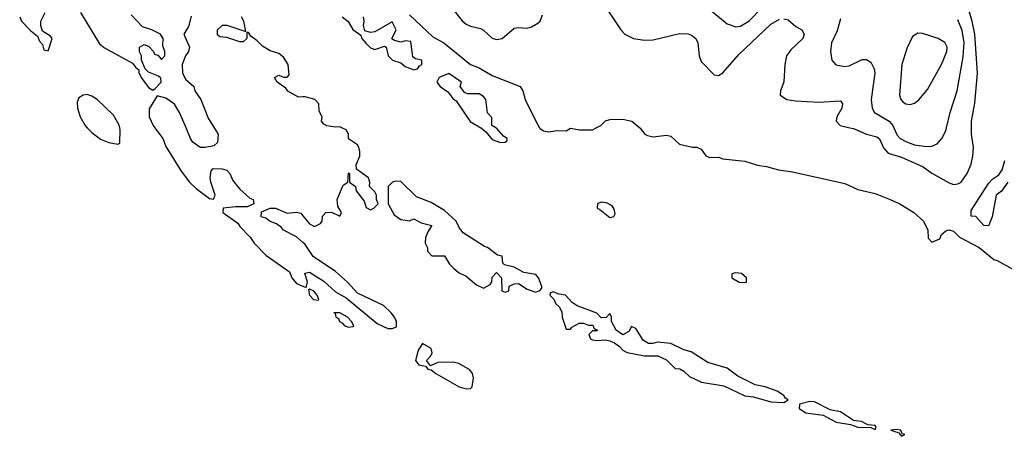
# Model space of a CAD drawing. Header units: inches. Extents: x 1678809 to 1859548, y 384609 to 522868.
# Tile 169 of 256: x 1728698 to 1733223, y 478582 to 480496. Entities that reach past the tile are written whole.
import ezdxf

# ---------------------------------------------------------------- set-up
doc = ezdxf.new("R2010")
doc.units = ezdxf.units.IN
doc.header["$MEASUREMENT"] = 0
for name, color, linetype in [('B7427', 7, 'Continuous'), ('B7428', 7, 'Continuous'), ('B7437', 7, 'Continuous'), ('B7438', 7, 'Continuous')]:
    doc.layers.add(name, color=color, linetype=linetype)

msp = doc.modelspace()

# ---------------------------------------------------------------- linework, layer by layer
at = {"layer": 'B7427', "color": 5, "elevation": 180}
for points in [[(1729008.3, 480000), (1729030, 479977.5), (1729070, 479946.8), (1729107.5, 479932.5), (1729150, 479924.7), (1729158, 479930), (1729160.9, 479990), (1729158.1, 480000)], [(1729319.5, 480000), (1729355.6, 479950), (1729370, 479914), (1729440.6, 479800.6), (1729479.1, 479750), (1729510, 479720.5), (1729570, 479674.8), (1729588.4, 479671.6), (1729597.2, 479690), (1729577.2, 479750), (1729574, 479770), (1729578, 479802), (1729588, 479812), (1729629, 479811), (1729650, 479804.7), (1729664.7, 479790), (1729678, 479758), (1729710, 479718), (1729756, 479676), (1729772, 479670), (1729774, 479650), (1729743.6, 479636.4), (1729690, 479637.2), (1729634, 479630), (1729631.3, 479610), (1729700.9, 479560.9), (1729710, 479546), (1729757.8, 479497.8), (1729775.2, 479470), (1729830, 479414), (1729938.4, 479338.4), (1729948.9, 479310), (1729970, 479284.2), (1730000, 479271.6)], [(1729592, 480000), (1729610.7, 479970), (1729607.3, 479932.7), (1729590, 479917.2), (1729550, 479909.2), (1729530, 479909.3), (1729516.6, 479916.6), (1729494.2, 479934.2), (1729483.7, 479950), (1729462.7, 480000)], [(1730000, 479472.7), (1729970, 479499), (1729910, 479528.7), (1729901.2, 479541.2), (1729878, 479558), (1729849.5, 479569.5), (1729830, 479584), (1729808.7, 479590), (1729810, 479614), (1729849.2, 479630.8), (1729874, 479630), (1729927.5, 479607.5), (1729970, 479611.3), (1729990, 479606.8), (1730000, 479594.6)]]:
    msp.add_lwpolyline(points, dxfattribs=at)
at = {"layer": 'B7428', "color": 5, "elevation": 180}
for points in [[(1728698.5, 480510), (1728707.1, 480490), (1728750, 480444.9), (1728781, 480421), (1728790, 480398), (1728802.8, 480382.8), (1728810, 480358), (1728830, 480354), (1728848, 480410), (1728840.4, 480420.4), (1728804, 480444), (1728795.3, 480470), (1728795.3, 480490), (1728815.3, 480530)], [(1728978, 480530), (1729064.9, 480384.9), (1729087.7, 480367.7), (1729216.3, 480296.3), (1729230, 480278), (1729246, 480266), (1729246, 480254), (1729256, 480230), (1729290, 480184.7), (1729310, 480172), (1729320.4, 480179.6), (1729348, 480210), (1729347.3, 480227.3), (1729336.4, 480236.4), (1729290, 480255.3), (1729275.3, 480270), (1729258, 480310), (1729258, 480330), (1729248.9, 480348.9), (1729248.7, 480370), (1729270, 480382), (1729290, 480374), (1729314, 480350), (1729318, 480338), (1729332.7, 480332.7), (1729350, 480314), (1729366, 480330), (1729366, 480350), (1729356.4, 480376.4), (1729358, 480410), (1729346, 480430), (1729306, 480450), (1729263.1, 480463.1), (1729210, 480518)], [(1729486.8, 480513.2), (1729474.4, 480465.6), (1729452, 480430), (1729478.8, 480370), (1729474.8, 480350), (1729461, 480330), (1729444.7, 480290), (1729446.8, 480250), (1729462, 480222), (1729498.8, 480190), (1729504, 480170), (1729530.6, 480130), (1729564.4, 480044.4), (1729592, 480000)], [(1730000, 480141.5), (1729980.4, 480140.4), (1729930, 480168), (1729922, 480182), (1729882, 480210), (1729868.7, 480230), (1729890, 480242), (1729910, 480232), (1729927.3, 480232.7), (1729936.4, 480243.6), (1729931.6, 480290), (1729910, 480324), (1729890, 480341.2), (1729850, 480353.2), (1729814, 480374), (1729790, 480399), (1729760.2, 480420.2), (1729750, 480438), (1729742, 480438), (1729742, 480410), (1729724.7, 480395.3), (1729710, 480394), (1729650, 480415.3), (1729618, 480418), (1729607.3, 480427.3), (1729608, 480450), (1729631.1, 480471.1), (1729650, 480471.3), (1729738, 480442), (1729729, 480490), (1729717.2, 480510)], [(1729158.1, 480000), (1729154.2, 480014.2), (1729130, 480057.2), (1729055.1, 480130), (1729030, 480145.1), (1729008.1, 480151.9), (1728990, 480149.4), (1728970, 480137.2), (1728963.1, 480116.9), (1728964.4, 480090), (1728976.1, 480050), (1728998.6, 480010), (1729008.3, 480000)], [(1729462.7, 480000), (1729433.2, 480070), (1729410, 480108.7), (1729370, 480135.3), (1729330, 480146), (1729293.4, 480086.6), (1729293.4, 480050), (1729312.3, 480010), (1729319.5, 480000)]]:
    msp.add_lwpolyline(points, dxfattribs=at)
at = {"layer": 'B7437', "color": 5}
for points, elevation in [([(1730000, 479594.6), (1730030, 479558), (1730053.2, 479546.8), (1730080.4, 479559.6), (1730088, 479570), (1730090, 479594), (1730106, 479610), (1730132, 479612), (1730170, 479594), (1730178, 479610), (1730160.2, 479640.2), (1730157.2, 479670), (1730184.7, 479735.3), (1730206, 479750), (1730210, 479792), (1730214, 479790), (1730214, 479750), (1730242, 479730), (1730244.7, 479710), (1730282, 479662), (1730290, 479634), (1730310, 479622), (1730326, 479630), (1730346, 479650), (1730338, 479670), (1730338, 479690), (1730330, 479706), (1730306, 479730), (1730308, 479750), (1730302, 479770), (1730246, 479810), (1730244, 479830), (1730260.9, 479870), (1730262, 479890), (1730257, 479910), (1730250, 479921.2), (1730208.7, 479948.7), (1730208.7, 479970), (1730199, 479990), (1730178.3, 480000)], 180), ([(1730818.2, 480000), (1730819.3, 479999.3), (1730841, 479981), (1730870, 479946), (1730908, 479932), (1730930, 479934), (1730938, 479942), (1730938, 479950), (1730921.2, 479961.2), (1730890, 479998), (1730886.3, 480000)], 180), ([(1731087.7, 480000), (1731090, 479996), (1731105.3, 479985.3), (1731130, 479981.6), (1731166.8, 479986.8), (1731210, 479986), (1731230, 479998), (1731270.9, 479990.9), (1731330, 479990.8), (1731348, 480000)], 180), ([(1731547.6, 480000), (1731550, 479998), (1731570.9, 479970.9), (1731583.5, 479963.5), (1731610, 479958.8), (1731670, 479966), (1731690, 479961), (1731730, 479924.7), (1731790, 479910.8), (1731810, 479910.7), (1731830, 479901), (1731850.7, 479870.7), (1731870, 479862.8), (1731910, 479864), (1731930, 479857.3), (1732030, 479846.8), (1732088.1, 479828.1), (1732130, 479822), (1732186, 479806), (1732250, 479798), (1732490, 479744.2), (1732550, 479716), (1732630, 479697.7), (1732699.1, 479670), (1732743, 479650), (1732806.8, 479610), (1732851.3, 479570), (1732872, 479530), (1732872.7, 479492.7), (1732890, 479474), (1732926, 479490), (1732934, 479510), (1732954.5, 479525.5), (1732969.8, 479530.2), (1732990, 479524.9), (1733017.1, 479497.1), (1733108, 479450), (1733174.6, 479394.6), (1733190.6, 479390), (1733334.4, 479310)], 180), ([(1732513, 480000), (1732530, 479996.2), (1732590, 479970.1), (1732637.4, 479957.4), (1732650, 479949.3), (1732667.2, 479907.2), (1732690, 479883.1), (1732750, 479865.2), (1732850, 479819.8), (1732890, 479790.7), (1732970, 479746), (1732990, 479739), (1733010, 479741.4), (1733025.4, 479750), (1733052.6, 479790), (1733070, 479832.4), (1733078.8, 479870), (1733081.2, 479910), (1733071.7, 479970), (1733072, 480000)], 220), ([(1732714.9, 480000), (1732730, 479966.1), (1732745.1, 479950), (1732770, 479936.2), (1732810, 479921), (1732865.9, 479914.1), (1732890, 479915), (1732914.8, 479925.2), (1732936.4, 479950), (1732954.6, 479985.4), (1732957.9, 480000)], 240), ([(1733239.3, 479750), (1733210, 479709), (1733186, 479690), (1733166.8, 479590), (1733150, 479549.4), (1733129.2, 479550), (1733091.8, 479591.8), (1733070, 479594), (1733070, 479619.1), (1733150, 479743.6), (1733170, 479764.6), (1733197.2, 479782.8), (1733213, 479807), (1733225.1, 479850)], 180), ([(1730000, 479271.6), (1730014.6, 479265.4), (1730021.2, 479290), (1730008.7, 479331.3), (1730030, 479336), (1730095.3, 479295.3), (1730150, 479246), (1730198.4, 479218.4), (1730341.1, 479101.1), (1730390, 479078), (1730410, 479077.3), (1730430, 479084.7), (1730429.3, 479110), (1730420.9, 479130), (1730406, 479150), (1730370, 479182.7), (1730250, 479239), (1730205.2, 479290), (1730150, 479339.3), (1730047.5, 479407.5), (1730010, 479464), (1730000, 479472.7)], 180)]:
    msp.add_lwpolyline(points, dxfattribs=dict(at, elevation=elevation))
at = {"layer": 'B7437', "color": 5, "elevation": 180}
for points in [[(1730424.9, 479755.1), (1730412, 479750), (1730392, 479730), (1730392, 479650), (1730419.6, 479599.6), (1730450, 479578), (1730490, 479572), (1730510, 479582), (1730543.6, 479563.6), (1730592, 479550), (1730575.3, 479524.7), (1730564, 479496), (1730561, 479470), (1730572, 479448), (1730572, 479432), (1730592, 479412), (1730650, 479411.3), (1730673.2, 479373.2), (1730690, 479356), (1730715.3, 479335.3), (1730750, 479318), (1730798, 479278), (1730830, 479262), (1730860.4, 479279.6), (1730868.7, 479291.3), (1730870, 479314), (1730890, 479334), (1730912, 479310), (1730914, 479250), (1730930, 479244.7), (1730946, 479250), (1730948, 479272), (1730970, 479282), (1730990, 479284.7), (1731030, 479258), (1731070, 479244.7), (1731088.4, 479251.6), (1731098, 479262), (1731098, 479270), (1731082.7, 479310), (1731070, 479325.2), (1731014.9, 479334.9), (1730970, 479359.5), (1730926, 479370), (1730918, 479378), (1730915.3, 479410), (1730894.6, 479414.6), (1730848, 479450), (1730834.2, 479454.2), (1730736.5, 479516.5), (1730719, 479539), (1730704, 479570), (1730650, 479619.3), (1730590, 479656), (1730521.7, 479681.7), (1730450, 479752.3)], [(1731370, 479658), (1731354, 479650), (1731352, 479630), (1731364.5, 479624.5), (1731410, 479586.8), (1731428.4, 479591.6), (1731435.3, 479604.7), (1731430, 479626), (1731420.4, 479640.4), (1731395.3, 479655.3)], [(1731987.5, 479332.5), (1731971.6, 479328.4), (1731971, 479310), (1732004.7, 479290), (1732030, 479288), (1732038, 479290), (1732039, 479310), (1732015.3, 479330)], [(1730030, 479258), (1730025.4, 479254.6), (1730030.8, 479230), (1730048.4, 479210), (1730070, 479207.3), (1730072.7, 479210), (1730066, 479230), (1730050, 479249.2)], [(1731150, 479246), (1731138, 479242), (1731134, 479230), (1731152.7, 479212.7), (1731162, 479190), (1731176.9, 479176.9), (1731190, 479154), (1731191.3, 479130), (1731210, 479074), (1731230, 479074), (1731236.4, 479083.6), (1731270, 479102), (1731290, 479102), (1731312.7, 479092.7), (1731332, 479092), (1731338, 479078), (1731354, 479070), (1731350, 479066), (1731330, 479066), (1731314, 479050), (1731322, 479030), (1731330, 479024.7), (1731350, 479022), (1731390, 479026), (1731410, 479021), (1731431, 479011), (1731454.8, 478994.8), (1731470, 478978), (1731490, 478966.8), (1731570, 478952), (1731631.6, 478951.6), (1731670, 478934), (1731710, 478894), (1731731.6, 478891.6), (1731750, 478882), (1731776.9, 478856.9), (1731831, 478831), (1731934, 478814), (1732030, 478767.7), (1732070, 478764), (1732150, 478740.7), (1732210, 478737.3), (1732229, 478750), (1732217.2, 478757.2), (1732209.3, 478770), (1732179.5, 478790), (1732124, 478810), (1732078.5, 478818.5), (1731998.8, 478858.8), (1731950, 478895.8), (1731860.9, 478920.9), (1731784, 478970), (1731750, 478979.3), (1731690, 479008.7), (1731630, 479015.3), (1731608.4, 479008.4), (1731588.4, 479008.4), (1731563.1, 479023.1), (1731530, 479078), (1731510, 479086), (1731496.9, 479063.1), (1731470, 479048), (1731439, 479070), (1731418, 479110), (1731418, 479130), (1731410, 479146), (1731392.7, 479127.3), (1731370, 479126), (1731350, 479148), (1731260.9, 479180.9), (1731237.2, 479197.2), (1731206, 479230), (1731175.3, 479235.3)], [(1730142, 479150), (1730147.5, 479147.5), (1730151, 479130), (1730163.1, 479123.1), (1730168.7, 479110), (1730182, 479102), (1730190, 479090.7), (1730210, 479083.7), (1730230, 479087.3), (1730234, 479090), (1730223.7, 479110), (1730205.2, 479130), (1730170, 479149)], [(1730550, 479008.7), (1730530, 478978), (1730518, 478930), (1730532, 478910), (1730563.6, 478903.6), (1730574, 478890), (1730590, 478888.2), (1730610.8, 478870), (1730718, 478810), (1730750, 478799.6), (1730770, 478801.6), (1730778.4, 478810), (1730783.6, 478850), (1730779.3, 478870), (1730767.5, 478887.5), (1730716.1, 478916.1), (1730690, 478922.4), (1730619.6, 478920.4), (1730586, 478906), (1730568, 478930), (1730588.4, 478951.6), (1730594.6, 478965.4), (1730590, 478986)], [(1732330, 478742.3), (1732282, 478730), (1732281, 478710), (1732310.4, 478690.4), (1732390, 478678.8), (1732450, 478647.7), (1732516, 478636), (1732550, 478624.7), (1732610, 478622), (1732630, 478614), (1732634.6, 478625.4), (1732630, 478632), (1732595.3, 478635.3), (1732566, 478650), (1732530, 478655.1), (1732470, 478694.8), (1732423, 478703), (1732350, 478739.8)], [(1732726.9, 478613.1), (1732702, 478610), (1732738, 478598), (1732750, 478582), (1732766, 478590), (1732753.6, 478593.6), (1732750, 478606), (1732746, 478606), (1732748, 478610)]]:
    msp.add_lwpolyline(points, close=True, dxfattribs=at)
at = {"layer": 'B7438', "color": 5}
for points, elevation in [([(1730677.8, 480557.8), (1730731.5, 480491.5), (1730750, 480475.8), (1730770, 480465.9), (1730815.6, 480455.6), (1730830, 480448.1), (1730870, 480412.2), (1730890, 480405.9), (1730915.4, 480410), (1730970, 480458), (1730990, 480461), (1731030, 480457.3), (1731050, 480463.5), (1731079.1, 480480.9), (1731090, 480490.2), (1731101.5, 480518.5)], 220), ([(1731370, 480583.9), (1731461.1, 480450), (1731479.3, 480430), (1731519.5, 480410), (1731570, 480402.4), (1731610, 480404.5), (1731730, 480433.6), (1731770, 480431.8), (1731785.6, 480425.6), (1731804.9, 480410), (1731815.2, 480390), (1731821.3, 480330), (1731830, 480303.7), (1731890, 480242.8), (1731910, 480240.6), (1731930, 480252.7), (1732003.7, 480336.3), (1732150, 480475.7), (1732190, 480498.2)], 220), ([(1731861.7, 480550), (1731950, 480476.8), (1731990, 480463.5), (1732010, 480466.6), (1732050, 480491.8), (1732108.9, 480551.1)], 240), ([(1733072, 480000), (1733072.2, 480030), (1733086.8, 480113.2), (1733100.3, 480250), (1733087.7, 480430), (1733075.6, 480490), (1733055.6, 480555.6)], 220), ([(1730181, 480510), (1730208.5, 480488.5), (1730230, 480451.3), (1730265.8, 480425.8), (1730270.8, 480410), (1730290, 480386.4), (1730310, 480367), (1730330, 480359.1), (1730375.3, 480375.3), (1730382, 480370), (1730391, 480331), (1730411, 480311), (1730450, 480298), (1730470, 480281), (1730510, 480266), (1730526, 480270), (1730535.3, 480284.7), (1730546, 480290), (1730546, 480310), (1730517.2, 480317.2), (1730505.6, 480325.6), (1730495.5, 480395.5), (1730470, 480399.3), (1730450, 480392.7), (1730420.2, 480400.2), (1730408.9, 480408.9), (1730428, 480450), (1730410, 480486), (1730330, 480440.9), (1730310, 480437.2), (1730284.7, 480444.7), (1730279, 480470), (1730282, 480490), (1730278, 480510)], 180), ([(1730490, 480518), (1730596.9, 480416.9), (1730647.3, 480390), (1730770, 480290.5), (1730810, 480275.5), (1730870, 480240.7), (1730998, 480190), (1731011, 480170), (1731021, 480130), (1731070.6, 480030), (1731087.7, 480000)], 180), ([(1732210, 480501), (1732230, 480495.6), (1732265.5, 480465.5), (1732292, 480450), (1732303.9, 480430), (1732297.1, 480410), (1732241.4, 480358.6), (1732222.7, 480330), (1732214.2, 480290), (1732209.5, 480210.5), (1732194.9, 480170), (1732193.7, 480150), (1732223, 480130), (1732264.2, 480124.2), (1732370, 480117.7), (1732470, 480124.2), (1732478.8, 480110), (1732475.9, 480090), (1732453.5, 480050), (1732450.2, 480030), (1732468, 480010), (1732513, 480000)], 220), ([(1732470, 480500.7), (1732454.2, 480445.8), (1732428.4, 480390), (1732424, 480350), (1732430.4, 480310), (1732449, 480289), (1732490, 480280.8), (1732510, 480283.6), (1732570, 480314.2), (1732590, 480313.6), (1732610, 480300.9), (1732625, 480270), (1732627.6, 480250), (1732611.3, 480130), (1732615.5, 480090), (1732626.2, 480070), (1732693.5, 480030), (1732710.3, 480010.3), (1732714.9, 480000)], 240), ([(1732957.9, 480000), (1732973.5, 480070), (1733005.6, 480170), (1733034, 480326), (1733038.7, 480390), (1733030, 480447.4), (1733010, 480496.5)], 240), ([(1730886.3, 480000), (1730868, 480010), (1730867.3, 480047.3), (1730848.9, 480068.9), (1730841.2, 480130), (1730830, 480144), (1730810, 480156), (1730756.4, 480156.4), (1730742, 480162), (1730722, 480190), (1730728, 480210), (1730670, 480249), (1730625.5, 480230), (1730616, 480210), (1730631.3, 480190), (1730665.5, 480165.5), (1730690, 480132), (1730703.6, 480123.6), (1730769.1, 480029.1), (1730818.2, 480000)], 180), ([(1730178.3, 480000), (1730170, 480004), (1730150, 480002), (1730110, 480008), (1730096.4, 480016.4), (1730086, 480030), (1730088, 480050), (1730075.3, 480075.3), (1730073.2, 480110), (1730055.3, 480130), (1730010, 480142), (1730000, 480141.5)], 180), ([(1731348, 480000), (1731369.2, 480010.8), (1731390, 480031.3), (1731410, 480038), (1731470, 480038.8), (1731511.3, 480030), (1731547.6, 480000)], 180)]:
    msp.add_lwpolyline(points, dxfattribs=dict(at, elevation=elevation))
at = {"layer": 'B7438', "color": 5, "elevation": 260}
msp.add_lwpolyline([(1732825.4, 480434.6), (1732801.6, 480418.4), (1732775.6, 480364.4), (1732752.7, 480290), (1732742, 480150), (1732747.2, 480130), (1732758, 480118), (1732770, 480109), (1732790, 480106), (1732810, 480113.1), (1732830, 480128.8), (1732870, 480175.8), (1732934.5, 480290), (1732959, 480350), (1732959.9, 480370), (1732950, 480392.3), (1732919.7, 480410), (1732846.4, 480433.6)], close=True, dxfattribs=at)

doc.saveas('drawing.dxf')
